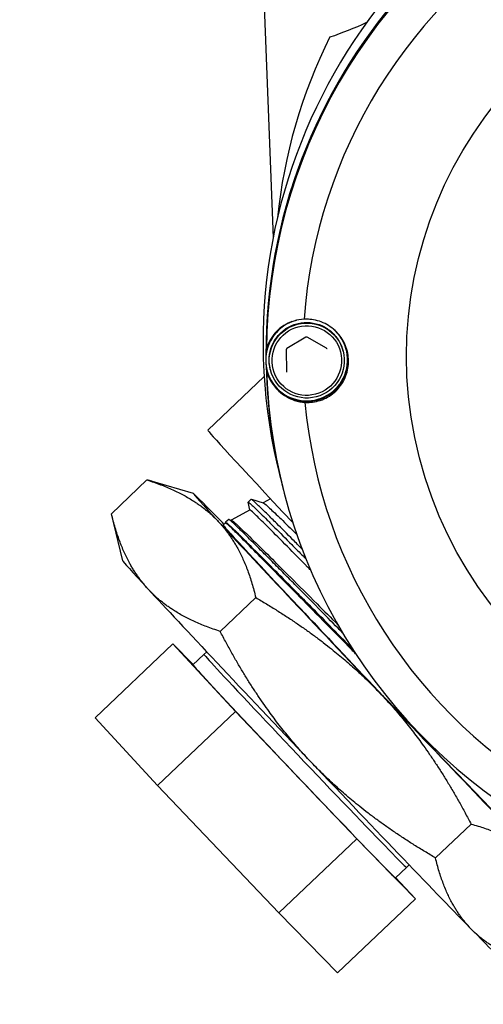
# Model space of a CAD drawing. Header units: inches. Extents: x 24 to 1128, y -94 to 748.
# Tile 33 of 256: x 300.71 to 302.04, y 200 to 202.84. Entities that reach past the tile are written whole.
import ezdxf

# ---------------------------------------------------------------- set-up
doc = ezdxf.new("R2010")
doc.units = ezdxf.units.IN
doc.header["$LTSCALE"] = 32
doc.header["$MEASUREMENT"] = 0
doc.layers.add('Visible (ANSI)', color=7, linetype='Continuous', lineweight=30)

msp = doc.modelspace()

# ---------------------------------------------------------------- linework, layer by layer
at = {"layer": 'Visible (ANSI)'}
for p, q in [((301.39342, 203.34314), (301.43827, 202.21061)), ((301.53253, 201.92378), (301.47774, 201.89139)), ((301.5919, 201.89256), (301.53646, 201.92382)), ((301.4758, 201.88796), (301.47645, 201.82433)), ((301.64, 201.88384), (301.63958, 201.88546)), ((301.64901, 201.88833), (301.6491, 201.88798)), ((301.42027, 201.82936), (301.42036, 201.82902)), ((301.43032, 201.82979), (301.4299, 201.83141)), ((301.2495, 201.65579), (301.4123, 201.81058)), ((300.97121, 201.41468), (301.0739, 201.51231)), ((301.20787, 201.47294), (301.0896, 201.50786)), ((301.45896, 201.51702), (301.46715, 201.48525)), ((301.46731, 201.48463), (301.4682, 201.48116)), ((301.37122, 201.42581), (301.36586, 201.44807)), ((301.37499, 201.45647), (301.36589, 201.44834)), ((301.37524, 201.45648), (301.40946, 201.44639)), ((301.43051, 201.45808), (301.40918, 201.44647)), ((301.37129, 201.42585), (301.3173, 201.39647)), ((301.00392, 201.27904), (300.97128, 201.41439)), ((301.30158, 201.38792), (301.29303, 201.38326)), ((301.30152, 201.38788), (301.30097, 201.39013)), ((301.3101, 201.39851), (301.301, 201.39038)), ((301.31036, 201.39852), (301.31756, 201.3964)), ((301.28521, 201.07548), (301.3879, 201.17311)), ((300.92408, 200.82603), (301.14874, 201.03963)), ((301.32925, 200.84476), (301.14874, 201.03963)), ((301.14874, 201.03963), (301.20749, 200.97962)), ((301.20668, 200.97884), (301.23843, 201.00904)), ((301.2466, 201.01634), (301.23843, 201.00904)), ((300.92408, 200.82603), (301.1046, 200.63116)), ((301.1046, 200.63116), (301.32925, 200.84476)), ((301.67929, 200.47676), (301.32925, 200.84476)), ((301.1046, 200.63116), (301.45464, 200.26316)), ((301.90682, 200.42185), (302.00951, 200.51948)), ((301.45464, 200.26316), (301.67929, 200.47676)), ((301.84882, 200.30363), (301.67929, 200.47676)), ((301.79088, 200.36441), (301.82263, 200.3946)), ((301.83033, 200.4024), (301.82263, 200.3946)), ((301.79174, 200.36524), (301.84882, 200.30363)), ((301.62416, 200.09003), (301.84882, 200.30363)), ((301.45464, 200.26316), (301.62416, 200.09003))]:
    msp.add_line(p, q, dxfattribs=at)
msp.add_circle((310.67052, 204.18862), 23.75, dxfattribs=at)
for centre, radius, start, end in [((301.26373, 203.79745), 1.0625, 288.57412, 294.75025), ((302.94311, 202.11807), 1.5, 153.37509, 174.25181)]:
    msp.add_arc(centre, radius, start, end, dxfattribs=at)
for centre, major_axis, ratio, start_param, end_param in [((302.982, 201.90963), (-1.52304, -0.39261), 0.999866, 3.2090827, 6.2831853), ((302.99019, 201.87786), (-1.52304, -0.39261), 0.999866, 3.1411828, 6.0339887), ((302.99035, 201.87724), (1.52304, 0.39261), 0.999866, 0, 2.8912088), ((302.99125, 201.87377), (-1.52304, -0.39261), 0.999866, 3.9668674, 6.0209673), ((302.99199, 201.8709), (-1.42179, -0.36651), 0.999866, 4.0284664, 5.9593683), ((301.53464, 201.85884), (-0.11437, -0.02948), 0.999866, 4.8299995, 6.2831853), ((301.53473, 201.8585), (0.11437, 0.02948), 0.999866, 1.5786634, 6.9017144), ((301.53464, 201.85884), (0.11437, 0.02948), 0.999866, 0, 0.5376682), ((302.99125, 201.87377), (-1.52304, -0.39261), 0.999866, 6.0209673, 6.026928), ((301.53464, 201.85884), (-0.11628, -0.02997), 0.999866, 0.0249752, 3.1246689), ((302.99019, 201.87786), (-1.52304, -0.39261), 0.999866, 6.0538736, 6.2835952), ((302.99035, 201.87724), (-1.52304, -0.39261), 0.999866, 6.0542004, 6.2831853), ((302.99125, 201.87377), (-1.52304, -0.39261), 0.999866, 6.0553018, 6.0612625), ((302.99125, 201.87377), (-1.52304, -0.39261), 0.999866, 6.0612625, 8.1153624), ((302.99199, 201.8709), (-1.42179, -0.36651), 0.999866, 6.1228615, 8.0537634), ((301.85931, 201.01442), (-0.60981, 0.64137), 0.0079635, 0, 0.9385427), ((301.74608, 200.90676), (-0.53832, 0.56618), 0.0079635, 5.7738932, 6.8210907), ((301.74608, 200.90676), (-0.53832, 0.56618), 0.0079635, 5.7104939, 5.7738932), ((301.74608, 200.90676), (-0.53832, 0.56618), 0.0079635, 0.5379054, 1.585103), ((301.74608, 200.90676), (0.45305, -0.4765), 0.0079635, 3.1394588, 6.2853192), ((301.54226, 200.71297), (-0.53832, 0.56618), 0.0079635, 0.0137941, 0.5379054), ((301.54226, 200.71297), (-0.53832, 0.56618), 0.0079635, 0.5379054, 1.585103), ((301.53053, 200.70182), (-0.2921, 0.30722), 0.0079635, 6.2829364, 9.4250268), ((301.49878, 200.67163), (-0.2921, 0.30722), 0.0079635, 0, 3.1415927), ((301.74608, 200.90676), (-0.53832, 0.56618), 0.0079635, 1.585103, 2.6323005), ((301.54226, 200.71297), (-0.53832, 0.56618), 0.0079635, 1.585103, 2.6323005), ((301.54226, 200.71297), (0.53832, -0.56618), 0.0079635, 5.7738932, 6.2693912)]:
    msp.add_ellipse(centre, major_axis=major_axis, ratio=ratio, start_param=start_param, end_param=end_param, dxfattribs=at)
for centre, major_axis in [((302.99263, 201.86841), (-1.13244, -0.29192)), ((301.53516, 201.85682), (0.10484, 0.02703)), ((301.5352, 201.85669), (0.09722, 0.02506))]:
    msp.add_ellipse(centre, major_axis=major_axis, ratio=0.999866, dxfattribs=at)
for points, knots in [([(301.52748, 201.97578), (301.51776, 201.97538), (301.50769, 201.97383), (301.48184, 201.96608), (301.4662, 201.95775), (301.44162, 201.93545), (301.42944, 201.91977), (301.4209, 201.89739), (301.41961, 201.89349), (301.4185, 201.88934)], [0.08166959, 0.08166959, 0.08166959, 0.08166959, 0.22046255, 0.22046255, 0.4409251, 0.4409251, 0.62010995, 0.62010995, 0.65364377, 0.65364377, 0.65364377, 0.65364377]), ([(301.4299, 201.83141), (301.42702, 201.84259), (301.42594, 201.85424), (301.42751, 201.87728), (301.43015, 201.88867), (301.43888, 201.91005), (301.44497, 201.92004), (301.45999, 201.93759), (301.46891, 201.94515), (301.48868, 201.95708), (301.49953, 201.96145), (301.52206, 201.96657), (301.53373, 201.9673), (301.55672, 201.96507), (301.56803, 201.9621), (301.58915, 201.95275), (301.59895, 201.94637), (301.61606, 201.93085), (301.62335, 201.92171), (301.63367, 201.90344), (301.63723, 201.89461), (301.63958, 201.88546)], [4.4703186, 4.4703186, 4.4703186, 4.4703186, 4.7903155, 4.7903155, 5.110313, 5.110313, 5.4303122, 5.4303122, 5.7503132, 5.7503132, 6.0703158, 6.0703158, 6.3903188, 6.3903188, 6.7103212, 6.7103212, 7.0303219, 7.0303219, 7.3503207, 7.3503207, 7.6119112, 7.6119112, 7.6119112, 7.6119112]), ([(301.52992, 201.73603), (301.53557, 201.73575), (301.54114, 201.73583), (301.56091, 201.7375), (301.57613, 201.74154), (301.60404, 201.7555), (301.61674, 201.76544), (301.63537, 201.78694), (301.6431, 201.79945), (301.65336, 201.82696), (301.65588, 201.84195), (301.65559, 201.87025), (301.65277, 201.88525), (301.64195, 201.91273), (301.63396, 201.92522), (301.61489, 201.94666), (301.60199, 201.95656), (301.57379, 201.97044), (301.55849, 201.97442), (301.54409, 201.97559), (301.53869, 201.97602), (301.53312, 201.97608), (301.52748, 201.97578)], [-0.9741877, -0.9741877, -0.9741877, -0.9741877, -0.9276072, -0.9276072, -0.8035433, -0.8035433, -0.6794793, -0.6794793, -0.5716415, -0.5716415, -0.4638036, -0.4638036, -0.3559657, -0.3559657, -0.2481279, -0.2481279, -0.1240639, -0.1240639, 0, 0, 0, 0.0465805, 0.0465805, 0.0465805, 0.0465805]), ([(301.53646, 201.92382), (301.53623, 201.92395), (301.53597, 201.92406), (301.53545, 201.92422), (301.53518, 201.92428), (301.53463, 201.92433), (301.53435, 201.92433), (301.53381, 201.92427), (301.53354, 201.92421), (301.53302, 201.92403), (301.53276, 201.92392), (301.53253, 201.92378)], [5.7595865, 5.7595865, 5.7595865, 5.7595865, 5.969026, 5.969026, 6.1784656, 6.1784656, 6.3879051, 6.3879051, 6.5973446, 6.5973446, 6.8067841, 6.8067841, 6.8067841, 6.8067841]), ([(301.47774, 201.89139), (301.4775, 201.89125), (301.47728, 201.89109), (301.47687, 201.89072), (301.47669, 201.89051), (301.47637, 201.89006), (301.47624, 201.88982), (301.47602, 201.88932), (301.47594, 201.88905), (301.47583, 201.88851), (301.4758, 201.88824), (301.4758, 201.88796)], [0.5235988, 0.5235988, 0.5235988, 0.5235988, 0.7330383, 0.7330383, 0.9424778, 0.9424778, 1.1519173, 1.1519173, 1.3613568, 1.3613568, 1.5707963, 1.5707963, 1.5707963, 1.5707963]), ([(301.59378, 201.89012), (301.59373, 201.89032), (301.59366, 201.89052), (301.59349, 201.89091), (301.59339, 201.8911), (301.59316, 201.89145), (301.59303, 201.89162), (301.59275, 201.89193), (301.59259, 201.89208), (301.59226, 201.89234), (301.59209, 201.89246), (301.5919, 201.89256)], [4.9544594, 4.9544594, 4.9544594, 4.9544594, 5.11548482, 5.11548482, 5.27651025, 5.27651025, 5.43753568, 5.43753568, 5.5985611, 5.5985611, 5.75958653, 5.75958653, 5.75958653, 5.75958653]), ([(301.41915, 201.82598), (301.42034, 201.82179), (301.42171, 201.81785), (301.4307, 201.7952), (301.44321, 201.77915), (301.46825, 201.75607), (301.48407, 201.74724), (301.51008, 201.73864), (301.52019, 201.73676), (301.52992, 201.73603)], [0.81248761, 0.81248761, 0.81248761, 0.81248761, 0.84602143, 0.84602143, 1.02520628, 1.02520628, 1.24566883, 1.24566883, 1.38446178, 1.38446178, 1.38446178, 1.38446178]), ([(301.47645, 201.82433), (301.47645, 201.82427), (301.47645, 201.8242), (301.47646, 201.82408), (301.47647, 201.82401), (301.47648, 201.82389), (301.47649, 201.82382), (301.47651, 201.8237), (301.47652, 201.82364), (301.47655, 201.82351), (301.47656, 201.82345), (301.47658, 201.82339)], [1.57079633, 1.57079633, 1.57079633, 1.57079633, 1.61921041, 1.61921041, 1.66762449, 1.66762449, 1.71603858, 1.71603858, 1.76445266, 1.76445266, 1.81286674, 1.81286674, 1.81286674, 1.81286674]), ([(301.36586, 201.44807), (301.36581, 201.44826), (301.36585, 201.44836), (301.36634, 201.4484), (301.36743, 201.44766), (301.37064, 201.445), (301.37245, 201.44341), (301.37788, 201.43848), (301.38193, 201.43468), (301.39558, 201.42162), (301.40701, 201.41043), (301.42781, 201.38982), (301.43526, 201.38242), (301.45775, 201.36), (301.47403, 201.34368), (301.49967, 201.31789), (301.50766, 201.30984), (301.52154, 201.29586), (301.52725, 201.2901), (301.53309, 201.28421)], [-65.7931621, -65.7931621, -65.7931621, -65.7931621, -65.7370477, -65.7370477, -65.5730112, -65.5730112, -65.447818, -65.447818, -65.2690119, -65.2690119, -64.94778, -64.94778, -64.7901569, -64.7901569, -64.5058124, -64.5058124, -64.3836613, -64.3836613, -64.3011783, -64.3011783, -64.3011783, -64.3011783]), ([(301.52182, 201.31289), (301.51265, 201.32212), (301.50383, 201.331), (301.47799, 201.35697), (301.46223, 201.37276), (301.43878, 201.39612), (301.43013, 201.40469), (301.41186, 201.42271), (301.40302, 201.43134), (301.39176, 201.44213), (301.38819, 201.44548), (301.38209, 201.45109), (301.37965, 201.45324), (301.37619, 201.45605), (301.3752, 201.45666), (301.37499, 201.45647)], [-14.5811908, -14.5811908, -14.5811908, -14.5811908, -14.4448328, -14.4448328, -14.1639351, -14.1639351, -13.9728149, -13.9728149, -13.7132445, -13.7132445, -13.5607045, -13.5607045, -13.3966813, -13.3966813, -13.2285584, -13.2285584, -13.2285584, -13.2285584]), ([(301.40945, 201.44639), (301.40954, 201.44636), (301.40965, 201.44632), (301.4114, 201.44553), (301.41551, 201.44221), (301.42914, 201.43001), (301.43903, 201.42069), (301.46329, 201.39735), (301.47722, 201.38378), (301.49749, 201.36385), (301.50188, 201.35951), (301.50642, 201.35504)], [12.9291116, 12.9291116, 12.9291116, 12.9291116, 12.9492747, 12.9492747, 13.24202, 13.24202, 13.5593958, 13.5593958, 13.8537235, 13.8537235, 13.9319217, 13.9319217, 13.9319217, 13.9319217]), ([(301.54661, 201.25183), (301.54353, 201.25495), (301.54048, 201.25804), (301.51634, 201.28251), (301.49684, 201.30226), (301.45959, 201.33988), (301.44234, 201.35721), (301.41392, 201.38562), (301.40252, 201.39692), (301.38912, 201.40997), (301.38525, 201.41368), (301.37608, 201.42232), (301.37257, 201.42538), (301.37143, 201.42587), (301.37134, 201.42588), (301.37129, 201.42585)], [17.3302466, 17.3302466, 17.3302466, 17.3302466, 17.3723528, 17.3723528, 17.66721, 17.66721, 17.9943515, 17.9943515, 18.3033023, 18.3033023, 18.4614975, 18.4614975, 18.7600839, 18.7600839, 18.7969041, 18.7969041, 18.7969041, 18.7969041]), ([(301.30097, 201.39013), (301.30094, 201.39025), (301.30095, 201.39034), (301.30122, 201.39058), (301.3023, 201.38989), (301.30756, 201.38557), (301.31343, 201.38018), (301.32842, 201.36582), (301.33663, 201.3578), (301.35632, 201.33842), (301.36783, 201.327), (301.39765, 201.29722), (301.41692, 201.27787), (301.45701, 201.23752), (301.47725, 201.21711), (301.51259, 201.18139), (301.52689, 201.16693), (301.5607, 201.13275), (301.58048, 201.11275), (301.62233, 201.07043), (301.6444, 201.04809), (301.66688, 201.02537)], [-76.2745456, -76.2745456, -76.2745456, -76.2745456, -76.2364962, -76.2364962, -76.0588431, -76.0588431, -75.751737, -75.751737, -75.5059275, -75.5059275, -75.254201, -75.254201, -74.9261896, -74.9261896, -74.639778, -74.639778, -74.4567973, -74.4567973, -74.2205397, -74.2205397, -73.970886, -73.970886, -73.970886, -73.970886]), ([(301.67624, 201.01092), (301.6728, 201.01442), (301.66937, 201.0179), (301.63738, 201.05039), (301.60948, 201.07877), (301.55581, 201.13332), (301.53018, 201.15938), (301.48065, 201.20972), (301.45704, 201.23369), (301.41585, 201.27542), (301.39804, 201.29344), (301.36485, 201.32688), (301.35, 201.34174), (301.32642, 201.36513), (301.31752, 201.37382), (301.30835, 201.38245), (301.306, 201.38459), (301.30271, 201.38738), (301.30179, 201.38803), (301.30158, 201.38791)], [26.7894583, 26.7894583, 26.7894583, 26.7894583, 26.8273964, 26.8273964, 27.1438155, 27.1438155, 27.4592316, 27.4592316, 27.7904147, 27.7904147, 28.0935347, 28.0935347, 28.4288839, 28.4288839, 28.7522863, 28.7522863, 28.9139485, 28.9139485, 29.0764994, 29.0764994, 29.0764994, 29.0764994]), ([(301.63845, 201.07146), (301.63413, 201.07583), (301.62983, 201.08018), (301.60623, 201.10406), (301.58737, 201.12314), (301.54522, 201.16575), (301.52242, 201.1888), (301.48872, 201.22284), (301.47695, 201.23473), (301.45356, 201.25831), (301.44203, 201.26991), (301.42086, 201.29118), (301.41116, 201.30091), (301.38655, 201.32555), (301.37283, 201.33923), (301.35277, 201.35904), (301.34548, 201.36619), (301.33091, 201.38034), (301.32436, 201.38658), (301.3169, 201.3934), (301.31478, 201.39527), (301.31146, 201.39797), (301.31043, 201.39864), (301.31013, 201.39853), (301.31011, 201.39852), (301.3101, 201.39851)], [-4.8844724, -4.8844724, -4.8844724, -4.8844724, -4.8354534, -4.8354534, -4.6143257, -4.6143257, -4.3256528, -4.3256528, -4.161436, -4.161436, -3.9854069, -3.9854069, -3.8197625, -3.8197625, -3.5374435, -3.5374435, -3.3405218, -3.3405218, -3.0820041, -3.0820041, -2.9367125, -2.9367125, -2.7720814, -2.7720814, -2.7630315, -2.7630315, -2.7630315, -2.7630315]), ([(301.31756, 201.3964), (301.31881, 201.39603), (301.32246, 201.39315), (301.33173, 201.38487), (301.33571, 201.3812), (301.34959, 201.36816), (301.36148, 201.35674), (301.39095, 201.32797), (301.40871, 201.31043), (301.44705, 201.27238), (301.46707, 201.25244), (301.51232, 201.20721), (301.53776, 201.18173), (301.58428, 201.1351), (301.60459, 201.11472), (301.62545, 201.09379)], [2.7842627, 2.7842627, 2.7842627, 2.7842627, 3.0794285, 3.0794285, 3.2408233, 3.2408233, 3.5597188, 3.5597188, 3.8942405, 3.8942405, 4.1946319, 4.1946319, 4.5224646, 4.5224646, 4.7609086, 4.7609086, 4.7609086, 4.7609086])]:
    msp.add_open_spline(points, degree=3, knots=knots, dxfattribs=at)
for points, weights in [([(301.0896, 201.50786), (301.08189, 201.51014), (301.0739, 201.51231)], [1.26869018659, 1.26354625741, 1.25809721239]), ([(301.0739, 201.51231), (301.2086, 201.4695), (301.28146, 201.39079)], [1.25809721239, 1.35541137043, 1.35541137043]), ([(301.07765, 201.197), (301.00478, 201.27571), (300.97121, 201.41468)], [1.35541137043, 1.35541137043, 1.25809721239]), ([(300.97121, 201.41468), (300.97125, 201.41453), (300.97128, 201.41439)], [1.25809721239, 1.25819696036, 1.25829660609]), ([(301.28146, 201.39079), (301.35433, 201.31208), (301.3879, 201.17311)], [1.35541137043, 1.35541137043, 1.25809721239]), ([(301.28521, 201.07548), (301.15051, 201.11829), (301.07765, 201.197)], [1.25809721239, 1.35541137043, 1.35541137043]), ([(301.3879, 201.17311), (301.60502, 201.04605), (301.74927, 200.89437)], [1.25809721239, 1.35541137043, 1.35541137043]), ([(301.54545, 200.70058), (301.4012, 200.85226), (301.28521, 201.07548)], [1.35541137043, 1.35541137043, 1.25809721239]), ([(301.74927, 200.89437), (301.89351, 200.7427), (302.00951, 200.51948)], [1.35541137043, 1.35541137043, 1.25809721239]), ([(301.90682, 200.42185), (301.6897, 200.54891), (301.54545, 200.70058)], [1.25809721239, 1.35541137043, 1.35541137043]), ([(302.00951, 200.51948), (302.1425, 200.4833), (302.21388, 200.41034)], [1.25809721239, 1.35541137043, 1.35541137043]), ([(302.01006, 200.21655), (301.93868, 200.28951), (301.90682, 200.42185)], [1.35541137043, 1.35541137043, 1.25809721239]), ([(302.21444, 200.10742), (302.08144, 200.14359), (302.01006, 200.21655)], [1.25809721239, 1.35541137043, 1.35541137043])]:
    msp.add_rational_spline(points, weights, degree=2, dxfattribs=at)

doc.saveas('drawing.dxf')
